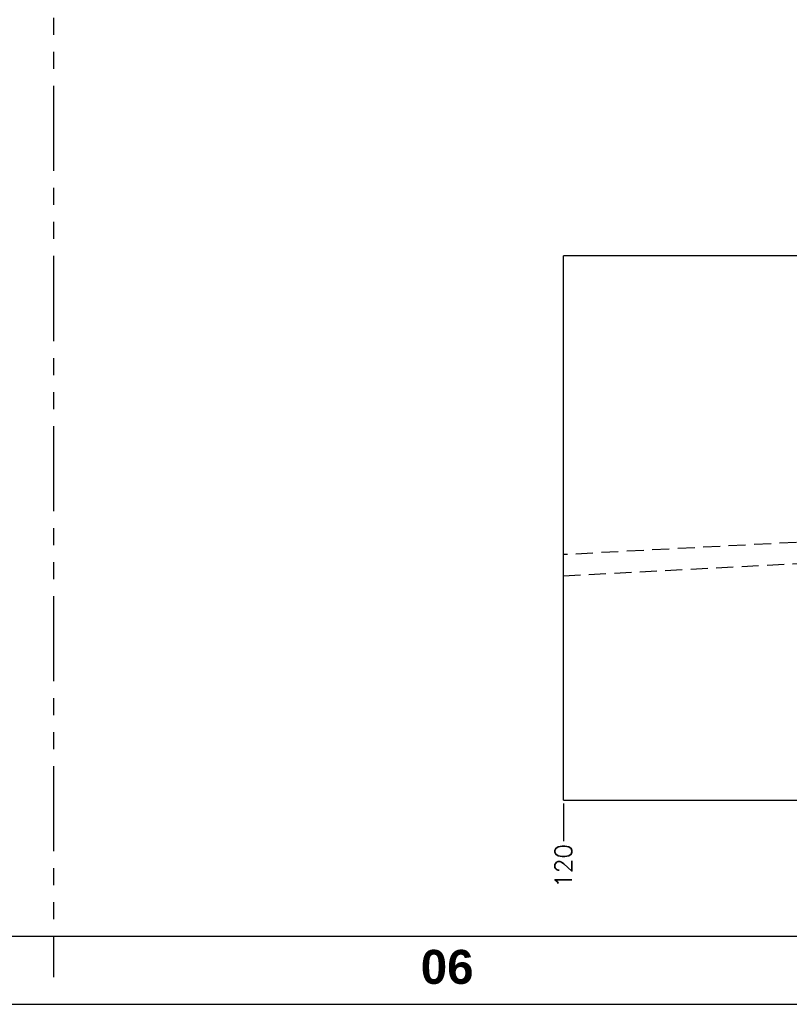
# Model space of a CAD drawing. Extents: x 2651 to 11825, y -3833 to 1075.
# Tile 15 of 256: x 3216 to 3329, y -3833 to -3689. Entities that reach past the tile are written whole.
import ezdxf

# ---------------------------------------------------------------- set-up
doc = ezdxf.new("R2010")
doc.units = 0
doc.header["$LTSCALE"] = 10
doc.linetypes.add('HIDDEN', pattern=[0.375, 0.25, -0.125])
doc.linetypes.add('PHANTOM', pattern=[2.5, 1.25, -0.25, 0.25, -0.25, 0.25, -0.25])
doc.layers.get('0').update_dxf_attribs({"linetype": 'CONTINUOUS'})
doc.layers.get('Defpoints').update_dxf_attribs({"linetype": 'CONTINUOUS'})
for name, color, linetype in [('BOX', 4, 'CONTINUOUS'), ('DIM', 3, 'CONTINUOUS'), ('DIVIDE', 5, 'PHANTOM'), ('LAYER_102', 7, 'CONTINUOUS')]:
    doc.layers.add(name, color=color, linetype=linetype)
doc.styles.get("Standard").update_dxf_attribs({"font": 'romans.shx'})
doc.dimstyles.new('1-1', dxfattribs={"dimtxt": 2.5, "dimasz": 2.5, "dimexe": 1, "dimexo": 0.5, "dimtad": 0, "dimrnd": 1.38778e-17, "dimzin": 9, "dimdsep": 46, "dimtxsty": 'Standard', "dimblk": 'CLOSED', "dimcen": 0, "dimclrd": 3, "dimclre": 3, "dimclrt": 3, "dimazin": 2, "dimtfac": 0.75, "dimtofl": 0, "dimtmove": 0, "dimatfit": 3, "dimfxl": 0, "dimtolj": 1, "dimarcsym": 0})

# ---------------------------------------------------------------- blocks, each defined once
blk = doc.blocks.new('*D648')
at = {"layer": 'Defpoints', "color": 0}
for p in [(3295.68, -3803.36), (3415.68, -3803.36), (3295.68, -3809.36)]:
    blk.add_point(p, dxfattribs=at)
at = {"layer": 'DIM', "color": 3, "lineweight": -2}
blk.add_line((3295.68, -3803.86), (3295.68, -3809.36), dxfattribs=at)
at = {"layer": 'DIM', "color": 3, "insert": (3295.68, -3813.02), "char_height": 2.5, "attachment_point": 5, "rotation": 90}
blk.add_mtext('\\A1;120', dxfattribs=at)
blk = doc.blocks.new('_Closed')
at = {"color": 0, "linetype": 'ByBlock', "lineweight": -2}
for p, q in [((-1, 0.167), (0, 0)), ((-1, 0.167), (-1, -0.167)), ((0, 0), (-1, -0.167)), ((0, 0), (-1, 0))]:
    blk.add_line(p, q, dxfattribs=at)
blk = doc.blocks.new('dg')
at = {"color": 4}
blk.add_line((570, 10), (570, 4), dxfattribs=at)
at = {"layer": 'BOX', "color": 3}
for points in [[(0, 0), (1140, 0), (1140, 820), (0, 820)], [(10, 10), (1130, 10), (1130, 810), (10, 810)]]:
    blk.add_lwpolyline(points, close=True, dxfattribs=at)
at = {"color": 4, "insert": (624, 8), "char_height": 5, "attachment_point": 1}
blk.add_mtext_dynamic_manual_height_columns('{\\fArial|b1|i0|c0|p34;\\C6;06}', width=8, gutter_width=12.5, heights=[0], dxfattribs=at)

msp = doc.modelspace()

# ---------------------------------------------------------------- linework, layer by layer
at = {"layer": 'DIVIDE', "color": 4}
msp.add_line((3220.684, -3023.358), (3220.684, -3823.358), dxfattribs=at)
at = {"layer": 'LAYER_102', "color": 0, "linetype": 'Continuous'}
for p, q in [((3342.192, -3723.358), (3295.684, -3723.358)), ((3295.684, -3803.358), (3295.684, -3723.358)), ((3295.684, -3803.358), (3535.684, -3803.358))]:
    msp.add_line(p, q, dxfattribs=at)
at = {"layer": 'LAYER_102', "color": 6, "linetype": 'HIDDEN'}
for p, q in [((3337.453, -3765.073), (3295.684, -3767.262)), ((3295.684, -3770.358), (3337.453, -3768.169))]:
    msp.add_line(p, q, dxfattribs=at)

# ---------------------------------------------------------------- block references
at = {"layer": 'DIM'}
msp.add_blockref('dg', (2650.684, -3833.358), dxfattribs=at)

# ---------------------------------------------------------------- dimensions: what is measured, and where the dimension line sits
dim = msp.add_ordinate_dim(feature_location=(3295.684, -3803.358), offset=(0, -6), dtype=1, origin=(3415.684, -3803.358), dimstyle='1-1', dxfattribs=at)
dim.commit()
dim.dimension.update_dxf_attribs({"geometry": '*D648', "text_midpoint": (3295.684, -3813.019)})

doc.saveas('drawing.dxf')
